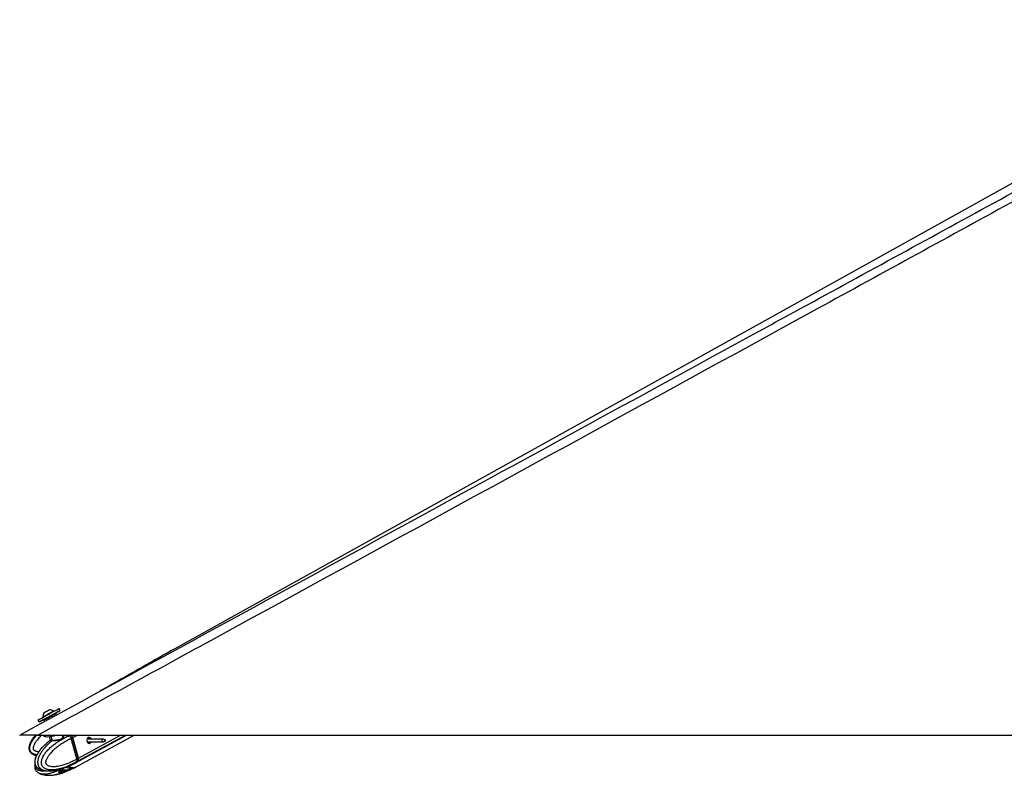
# Model space of a CAD drawing. Header units: millimetres. Extents: x 20 to 19939, y 40 to 15016.
# Tile 2 of 106: x 1483 to 3030, y 6161 to 7348. Entities that reach past the tile are written whole.
import ezdxf

# ---------------------------------------------------------------- set-up
doc = ezdxf.new("R2010")
doc.units = ezdxf.units.MM
doc.header["$LTSCALE"] = 2

msp = doc.modelspace()

# ---------------------------------------------------------------- linework, layer by layer
at = {"color": 7, "linetype": 'Continuous', "lineweight": 25}
for p, q in [((3484.86, 7337.14), (1726.87, 6359.8)), ((1546.73, 6262.88), (1545.05, 6265.95)), ((1519.83, 6253.11), (1520.18, 6252.46)), ((1521.86, 6249.36), (1525.37, 6251.27)), ((1535.04, 6256.53), (1538.55, 6258.44)), ((1536.87, 6261.53), (1536.52, 6262.18)), ((1539.91, 6258.04), (1541.04, 6255.96)), ((1512.02, 6248), (1513.69, 6244.92)), ((1522.61, 6245.89), (1521.46, 6248.01)), ((1512.02, 6224.41), (4051.92, 6224.41)), ((1520.47, 6224.41), (1520.7, 6223.57)), ((1529.76, 6221.92), (1531.19, 6216.67)), ((1551.08, 6223.58), (1550.85, 6224.41)), ((1561.12, 6223.48), (1561.26, 6223.54)), ((1566.29, 6220.01), (1564.21, 6218.88)), ((1564.21, 6218.88), (1564.21, 6218.87)), ((1572.97, 6186.85), (1564.21, 6218.87)), ((1575.04, 6187.97), (1566.29, 6220.01)), ((1575.2, 6188.13), (1566.44, 6220.17)), ((1575.61, 6188.28), (1566.85, 6220.32)), ((1572.14, 6181.25), (1651.1, 6224.41)), ((1572.17, 6174.58), (1662.89, 6224.41)), ((1614.35, 6218.02), (1589.31, 6218.02)), ((1617.63, 6216.81), (1614.77, 6217.94)), ((1589.31, 6213.66), (1614.35, 6213.66)), ((1614.77, 6213.74), (1617.63, 6214.86)), ((1572.97, 6186.84), (1575.04, 6187.97)), ((1572.97, 6186.85), (1572.97, 6186.84)), ((1554.42, 6172.99), (1552.45, 6172.25)), ((1561.48, 6175.96), (1557.38, 6174.29)), ((1560.16, 6169.61), (1564.61, 6171.92)), ((1562.28, 6176.23), (1569.5, 6179.81)), ((1562.29, 6169.53), (1569.53, 6173.13)), ((1562.45, 6176.27), (1562.41, 6176.24)), ((1566.85, 6173.16), (1564.61, 6171.92)), ((1569.5, 6179.81), (1571.66, 6180.99)), ((1569.53, 6173.13), (1571.69, 6174.32)), ((1572.53, 6182.31), (1572.4, 6182.24)), ((1574.51, 6183.39), (1572.53, 6182.31)), ((1549.48, 6169.27), (1545.38, 6167.59)), ((1546.21, 6167.93), (1546.84, 6167.53)), ((1546.84, 6167.53), (1555.32, 6169.14)), ((1549.56, 6169.29), (1549.29, 6169.33)), ((1561.48, 6169.24), (1557.38, 6167.56)), ((1561.86, 6169.39), (1561.48, 6169.24))]:
    msp.add_line(p, q, dxfattribs=at)
at = {"color": 8, "linetype": 'Continuous', "lineweight": 25}
for p, q in [((1534.16, 6216.54), (1532.59, 6222.28)), ((1561.26, 6223.54), (1562.86, 6224.41)), ((1566.85, 6220.32), (1574.33, 6224.41)), ((1575.04, 6183.69), (1649.55, 6224.41)), ((1575.61, 6188.28), (1641.71, 6224.41)), ((1590.49, 6219.86), (1591.03, 6220.16)), ((1544.59, 6166.83), (1544.74, 6166.28)), ((1546.6, 6164.57), (1545.76, 6167.74)), ((1548.06, 6167.76), (1548.93, 6164.57)), ((1554.42, 6166.25), (1553.72, 6168.84)), ((1556.85, 6169.44), (1557.38, 6167.56))]:
    msp.add_line(p, q, dxfattribs=at)
at = {"color": 7, "linetype": 'Continuous', "lineweight": 25, "flags": 128}
for points in [[(1512.02, 6248), (1512.03, 6248.01), (1512.49, 6248.26), (1513.56, 6248.85), (1515.2, 6249.74), (1517.36, 6250.92), (1519.95, 6252.33), (1522.87, 6253.92), (1526, 6255.62), (1529.24, 6257.38), (1532.44, 6259.12), (1535.5, 6260.78), (1538.29, 6262.3), (1540.7, 6263.6), (1542.65, 6264.66), (1544.05, 6265.42), (1544.86, 6265.85), (1545.05, 6265.95)], [(1521.99, 6249.42), (1520.46, 6248.58), (1518.04, 6247.27), (1516.1, 6246.22), (1514.69, 6245.46), (1513.88, 6245.03), (1513.7, 6244.93), (1514.16, 6245.18), (1515.23, 6245.77), (1516.87, 6246.67), (1519.03, 6247.85), (1521.62, 6249.26), (1524.54, 6250.84), (1527.67, 6252.55), (1530.91, 6254.31), (1534.11, 6256.05), (1537.17, 6257.71), (1539.96, 6259.22), (1542.37, 6260.53), (1544.32, 6261.58), (1545.72, 6262.34), (1546.53, 6262.78), (1546.71, 6262.87), (1546.26, 6262.62), (1545.19, 6262.03), (1543.54, 6261.13), (1541.38, 6259.96), (1538.79, 6258.55), (1538.44, 6258.35)], [(1519.83, 6253.11), (1519.98, 6253.19), (1520.71, 6253.59), (1522, 6254.3), (1523.74, 6255.25), (1525.81, 6256.37), (1528.06, 6257.6), (1530.32, 6258.82), (1532.41, 6259.96), (1534.2, 6260.93), (1535.53, 6261.65), (1536.32, 6262.08), (1536.52, 6262.18)], [(1521.74, 6259.54), (1521.94, 6259.65), (1522.73, 6260.08), (1524, 6260.78), (1525.57, 6261.63), (1527.19, 6262.51), (1528.61, 6263.28), (1529.62, 6263.83), (1530.07, 6264.07), (1530.08, 6264.08)], [(1520.7, 6223.57), (1520.71, 6223.54), (1521.34, 6222.74), (1522.63, 6222.16), (1524.55, 6221.83), (1527.01, 6221.76), (1529.93, 6221.94), (1533.2, 6222.38), (1536.68, 6223.06), (1540.24, 6223.94), (1541.98, 6224.45)], [(1566.27, 6220.23), (1566.34, 6220.23), (1566.39, 6220.21), (1566.43, 6220.19), (1566.44, 6220.17)], [(1591.11, 6220.31), (1589.99, 6219.31), (1589.23, 6217.78), (1588.94, 6215.95), (1589.17, 6214.11), (1589.88, 6212.52), (1590.96, 6211.45), (1592.25, 6211.04), (1593.56, 6211.36), (1594.68, 6212.36), (1595.36, 6213.66)], [(1614.77, 6213.74), (1614.32, 6213.66), (1613.73, 6213.84), (1613.24, 6214.33), (1612.92, 6215.05), (1612.81, 6215.88), (1612.94, 6216.71), (1613.29, 6217.41), (1613.8, 6217.87), (1614.39, 6218.02), (1614.77, 6217.94)], [(1617.7, 6214.89), (1617.93, 6215.11), (1618.09, 6215.43), (1618.15, 6215.81), (1618.1, 6216.2), (1617.95, 6216.54), (1617.73, 6216.76), (1617.45, 6216.85), (1617.18, 6216.78), (1616.94, 6216.57), (1616.78, 6216.24), (1616.72, 6215.86), (1616.77, 6215.47), (1616.92, 6215.14), (1617.15, 6214.91), (1617.42, 6214.82), (1617.7, 6214.89)], [(1575.2, 6188.13), (1575.2, 6188.12), (1575.19, 6188.09), (1575.16, 6188.06), (1575.11, 6188.01), (1575.04, 6187.97)], [(1571.89, 6181.12), (1573.46, 6182.12), (1575.04, 6183.69)]]:
    msp.add_lwpolyline(points, dxfattribs=at)
at = {"color": 8, "linetype": 'Continuous', "lineweight": 25, "flags": 128}
for points in [[(1561.12, 6223.48), (1559.91, 6224.31), (1559.35, 6224.66)], [(1566.44, 6220.17), (1566.44, 6220.17), (1566.44, 6220.13), (1566.41, 6220.1), (1566.36, 6220.06), (1566.29, 6220.01)]]:
    msp.add_lwpolyline(points, dxfattribs=at)
at = {"color": 7, "linetype": 'Continuous', "lineweight": 25}
for centre, radius, start, end in [((1530.45, 6253.45), 10.63, 145.06356, 181.86113), ((1530.45, 6253.45), 10.63, 55.18441, 91.98198), ((1558.38, 6218.01), 8.78, 15.28745, 46.91625), ((1592.29, 6217.42), 3.12, 10.94562, 112.24012), ((1532.99, 6216.18), 1.22, 314.82424, 17.27108), ((1570.71, 6186.55), 5.19, 326.5269, 19.49262), ((1566.84, 6185.86), 12.47, 237.59086, 295.30868), ((1552.14, 6161.85), 6.49, 90.75538, 110.81653)]:
    msp.add_arc(centre, radius, start, end, dxfattribs=at)
at = {"color": 8, "linetype": 'Continuous', "lineweight": 25}
for centre, radius, start, end in [((1565.04, 6187.36), 15.44, 239.97827, 268.40096), ((1564.74, 6182.02), 10.1, 269.24234, 298.33115), ((1564.77, 6188.4), 9.81, 298.84123, 321.04409)]:
    msp.add_arc(centre, radius, start, end, dxfattribs=at)
at = {"color": 7, "linetype": 'Continuous', "lineweight": 25}
for centre, major_axis, ratio, start_param, end_param in [((1530.68, 6253.02), (9.23, 5.01), 0.0146119, 3.1422355, 6.2838282), ((1530.21, 6253.9), (8.35, 4.54), 0.0162743, 3.1403985, 6.2856653), ((1530.21, 6253.9), (4.83, 2.63), 0.0162743, 3.1420832, 6.2839806), ((1562.11, 6220.05), (-2.84, 5.28), 0.648436, 4.3708778, 5.3334285), ((1562.51, 6220.26), (-2.55, 4.76), 0.6471977, 4.3713524, 5.3339031), ((1570.86, 6188.01), (-2.84, 5.28), 0.648436, 3.408327, 4.3708778), ((1561.3, 6193.43), (-10.33, 19.14), 0.6465662, 2.7973211, 3.1657031), ((1561.31, 6200.12), (-10.29, 19.16), 0.6475393, 3.1464175, 3.4086712)]:
    msp.add_ellipse(centre, major_axis=major_axis, ratio=ratio, start_param=start_param, end_param=end_param, dxfattribs=at)
at = {"color": 8, "linetype": 'Continuous', "lineweight": 25}
msp.add_ellipse((1561.3, 6193.43), major_axis=(-10.62, 18.98), ratio=0.6705683, start_param=2.3436916, end_param=2.7871428, dxfattribs=at)
at = {"color": 7, "linetype": 'Continuous', "lineweight": 25}
for points, knots in [([(3561.63, 7347.94), (3492.31, 7309.52), (3318.92, 7213.42), (3040.21, 7060.38), (2517.12, 6773.66), (2007.53, 6495.14), (1602.63, 6273.92), (1512.02, 6224.41)], [0, 0, 0, 0, 0.1020033, 0.2551145, 0.4082261, 0.8675761, 1, 1, 1, 1]), ([(1483.27, 6224.41), (1689.99, 6337.27), (2079.8, 6550.08), (2469.77, 6763.1), (2652.93, 6863.15)], [0, 0, 0, 0, 0.5303206, 1, 1, 1, 1]), ([(1726.87, 6359.8), (1722.83, 6357.54), (1714.7, 6353.01), (1702.7, 6346.27), (1690.76, 6339.52), (1678.87, 6332.78), (1667.01, 6326.03), (1655.17, 6319.29), (1643.34, 6312.55), (1631.49, 6305.8), (1620.11, 6299.33), (1612.7, 6295.15), (1609.23, 6293.18)], [0, 0, 0, 0, 0.0967613, 0.1945357, 0.2933215, 0.3931175, 0.4939234, 0.5957393, 0.6985661, 0.8024052, 0.9072587, 1, 1, 1, 1]), ([(1521.46, 6248.01), (1521.45, 6248.02), (1521.42, 6248.09), (1521.35, 6248.26), (1521.32, 6248.55), (1521.4, 6248.88), (1521.58, 6249.17), (1521.77, 6249.3), (1521.86, 6249.36)], [0, 0, 0, 0, 0.03218644, 0.1414464, 0.35611404, 0.57075357, 0.78537648, 1, 1, 1, 1]), ([(1521.4, 6248.84), (1521.37, 6248.74), (1521.32, 6248.53), (1521.35, 6248.23), (1521.44, 6248.07), (1521.47, 6248.02)], [0, 0, 0, 0, 0.3694101, 0.782387, 1, 1, 1, 1]), ([(1538.55, 6258.44), (1538.66, 6258.48), (1538.87, 6258.57), (1539.21, 6258.56), (1539.53, 6258.45), (1539.75, 6258.27), (1539.87, 6258.12), (1539.9, 6258.05), (1539.91, 6258.04)], [0, 0, 0, 0, 0.21462352, 0.42924643, 0.64388596, 0.8585536, 0.96781356, 1, 1, 1, 1]), ([(1512.02, 6224.41), (1510.09, 6224.41), (1506.18, 6224.41), (1501.03, 6224.41), (1496.69, 6224.41), (1493.22, 6224.41), (1490.15, 6224.41), (1486.96, 6224.41), (1484.68, 6224.41), (1483.44, 6224.41), (1483.33, 6224.41), (1483.27, 6224.41)], [0, 0, 0, 0, 0.125074, 0.2528462, 0.338625, 0.426559, 0.5124713, 0.6014208, 0.7600165, 0.8786617, 1, 1, 1, 1]), ([(1508.13, 6224.41), (1507.49, 6223.66), (1506.21, 6222.15), (1504.42, 6219.8), (1502.75, 6217.38), (1501.22, 6214.86), (1500.09, 6212.67), (1499.31, 6210.84), (1498.71, 6209.21), (1498.17, 6207.31), (1497.81, 6205.12), (1497.77, 6202.88), (1498.1, 6200.85), (1498.75, 6199.09), (1499.59, 6197.65), (1500.66, 6196.37), (1501.8, 6195.37), (1503.1, 6194.47), (1504.55, 6193.7), (1506.37, 6192.98), (1508.08, 6192.46), (1509.23, 6192.25), (1509.67, 6192.17)], [0, 0, 0, 0, 0.07091946, 0.14223825, 0.21226525, 0.28251935, 0.35379906, 0.389694, 0.42568861, 0.47837771, 0.53171085, 0.58470196, 0.6389475, 0.67826752, 0.71873341, 0.75805365, 0.79836183, 0.82730179, 0.87143056, 0.9161469, 0.96748908, 1, 1, 1, 1]), ([(1572.4, 6182.24), (1572.4, 6182.24), (1570.88, 6181.34), (1567.81, 6179.63), (1563.65, 6177.55), (1559.96, 6175.88), (1556.75, 6174.56), (1553.51, 6173.37), (1549.77, 6172.15), (1546.31, 6171.22), (1543.15, 6170.54), (1540.41, 6170.06), (1537.3, 6169.68), (1534.36, 6169.54), (1531.96, 6169.6), (1530.09, 6169.75), (1528.23, 6170.03), (1526.46, 6170.43), (1524.81, 6170.96), (1523.48, 6171.53), (1522.1, 6172.3), (1520.96, 6173.12), (1519.88, 6174.19), (1519.09, 6175.17), (1518.42, 6176.31), (1517.9, 6177.59), (1517.53, 6179), (1517.34, 6180.6), (1517.37, 6182.26), (1517.63, 6184.21), (1518.08, 6185.97), (1518.62, 6187.54), (1519.12, 6188.77), (1519.7, 6190.02), (1520.6, 6191.73), (1521.85, 6193.79), (1523.48, 6196.13), (1525.4, 6198.56), (1527.58, 6201.03), (1530.04, 6203.53), (1532.6, 6205.88), (1535.24, 6208.13), (1537.97, 6210.27), (1540.76, 6212.3), (1543.6, 6214.22), (1546.71, 6216.18), (1550.07, 6218.13), (1553.71, 6220.07), (1557.39, 6221.86), (1559.88, 6222.96), (1561.12, 6223.48), (1561.12, 6223.48)], [0, 0, 0, 0, 0.0000008, 0.042299, 0.0846619, 0.113207, 0.1417743, 0.1704145, 0.1990828, 0.2400849, 0.2606388, 0.2812106, 0.3109121, 0.3407066, 0.3567836, 0.372889, 0.389106, 0.4053766, 0.4193382, 0.4333787, 0.4417605, 0.4587233, 0.4673511, 0.4771632, 0.4871809, 0.4957769, 0.5059066, 0.5163896, 0.5271359, 0.5381454, 0.5546926, 0.5631377, 0.5716162, 0.5816048, 0.5916249, 0.611827, 0.6324383, 0.6531302, 0.6793218, 0.7055961, 0.7320587, 0.7585654, 0.7855607, 0.8125867, 0.8396948, 0.8668266, 0.9000365, 0.9332808, 0.9666242, 0.9999992, 1, 1, 1, 1]), ([(1564.21, 6218.87), (1561.83, 6217.75), (1557.05, 6215.49), (1550.63, 6211.7), (1544.91, 6207.8), (1540.7, 6204.52), (1537.42, 6201.66), (1535, 6199.36), (1532.65, 6196.92), (1530.64, 6194.58), (1528.96, 6192.39), (1527.58, 6190.39), (1526.29, 6188.25), (1525.27, 6186.22), (1524.54, 6184.32), (1524.16, 6182.92), (1523.99, 6181.77), (1523.96, 6181.03), (1524.03, 6180.37), (1524.16, 6179.87), (1524.37, 6179.36), (1524.67, 6178.88), (1525.24, 6178.19), (1526.12, 6177.45), (1527.3, 6176.75), (1528.54, 6176.22), (1530.43, 6175.6), (1533.03, 6175.12), (1536.29, 6174.94), (1539.52, 6175.06), (1543.13, 6175.47), (1547.17, 6176.23), (1552.2, 6177.55), (1557.78, 6179.45), (1563.39, 6181.83), (1568.46, 6184.3), (1571.46, 6186), (1572.97, 6186.85)], [0, 0, 0, 0, 0.0737382, 0.1477499, 0.2040902, 0.2606163, 0.2892634, 0.3179527, 0.346811, 0.3757532, 0.3953177, 0.4149389, 0.4348278, 0.4548835, 0.4678942, 0.4811204, 0.4871973, 0.4933926, 0.4974322, 0.5016088, 0.5050429, 0.5101356, 0.5153535, 0.5279137, 0.5408256, 0.5534139, 0.5660825, 0.5981467, 0.6305735, 0.6616784, 0.6928908, 0.7368231, 0.7808927, 0.8428379, 0.9050024, 0.9524643, 1, 1, 1, 1]), ([(1564.21, 6218.88), (1564.12, 6219.19), (1563.94, 6219.83), (1563.52, 6220.75), (1563.01, 6221.63), (1562.46, 6222.38), (1561.88, 6223), (1561.49, 6223.36), (1561.28, 6223.52), (1561.26, 6223.54)], [0, 0, 0, 0, 0.1727183, 0.3504478, 0.5231653, 0.700887, 0.8420862, 0.9859711, 1, 1, 1, 1]), ([(1591.22, 6218.02), (1591.13, 6218.28), (1590.94, 6218.9), (1590.69, 6219.48), (1590.52, 6219.75), (1590.46, 6219.85)], [0, 0, 0, 0, 0.32670091, 0.74786588, 1, 1, 1, 1]), ([(1591.03, 6220.16), (1591.09, 6220.12), (1591.19, 6220.05), (1591.23, 6219.95), (1591.24, 6219.9)], [0, 0, 0, 0, 0.5888012, 1, 1, 1, 1]), ([(1591.24, 6219.9), (1591.33, 6219.65), (1591.5, 6219.18), (1591.73, 6218.39), (1591.84, 6218.02)], [0, 0, 0, 0, 0.526903, 1, 1, 1, 1]), ([(1524.78, 6210.69), (1524.04, 6210.04), (1521.79, 6208.09), (1518.66, 6204.88), (1515.28, 6201.13), (1512.65, 6197.61), (1510.46, 6194.01), (1508.87, 6190.61), (1507.77, 6187.61), (1507.04, 6184.96), (1506.73, 6182.39), (1506.82, 6179.89), (1507.34, 6177.72), (1508.24, 6175.82), (1509.41, 6174.33), (1510.89, 6172.92), (1512.1, 6172.01), (1512.89, 6171.64), (1512.97, 6171.61)], [0, 0, 0, 0, 0.0705559, 0.2148217, 0.3199771, 0.4156213, 0.503299, 0.5858902, 0.6440494, 0.6939637, 0.743598, 0.7896215, 0.8330911, 0.8686393, 0.9086119, 0.9420302, 0.9941654, 1, 1, 1, 1]), ([(1512.98, 6171.62), (1512.95, 6171.63), (1512.65, 6171.78), (1512.1, 6172.14), (1511.31, 6172.71), (1510.54, 6173.38), (1509.77, 6174.18), (1509.02, 6175.17), (1508.38, 6176.31), (1507.86, 6177.59), (1507.49, 6179), (1507.29, 6180.6), (1507.29, 6182.26), (1507.43, 6183.79), (1507.67, 6185.15), (1507.94, 6186.36), (1508.27, 6187.54), (1508.83, 6189.22), (1509.68, 6191.33), (1510.89, 6193.79), (1512.24, 6196.13), (1514.42, 6199.5), (1517.62, 6203.6), (1521.82, 6208.12), (1524.76, 6210.71), (1526.19, 6211.97)], [0, 0, 0, 0, 0.0020226, 0.0243154, 0.0467013, 0.0694647, 0.0924116, 0.1185086, 0.1451524, 0.1680147, 0.1949566, 0.2228378, 0.2514194, 0.2807009, 0.3026488, 0.3247466, 0.3472077, 0.3697577, 0.4229543, 0.4766852, 0.5315046, 0.5865381, 0.7260281, 0.8668809, 1, 1, 1, 1]), ([(1531.29, 6215.9), (1529.63, 6214.74), (1527.86, 6213.51), (1526.2, 6211.99), (1526.09, 6211.89)], [0, 0, 0, 0, 0.9333471, 1, 1, 1, 1]), ([(1533.85, 6215.31), (1533.66, 6215.31), (1532.66, 6215.32), (1531.34, 6215.35), (1530.57, 6215.48), (1531, 6215.84), (1531.21, 6216.01)], [0, 0, 0, 0, 0.0729228, 0.380807, 0.6951213, 1, 1, 1, 1]), ([(1531.16, 6216.68), (1531.19, 6216.57), (1531.27, 6216.32), (1531.13, 6216), (1531.04, 6215.9), (1531.05, 6215.91), (1531.05, 6215.91)], [0, 0, 0, 0, 0.2201731, 0.5330298, 0.8182143, 1, 1, 1, 1]), ([(1531.25, 6216.69), (1531.23, 6216.67), (1531.08, 6216.53), (1531.8, 6216.56), (1533.02, 6216.54), (1533.97, 6216.54), (1534.16, 6216.54)], [0, 0, 0, 0, 0.0490375, 0.4775741, 0.8998589, 1, 1, 1, 1]), ([(1590.7, 6211.73), (1590.81, 6211.78), (1591.26, 6211.94), (1591.81, 6212.61), (1591.96, 6213.31), (1592.03, 6213.66)], [0, 0, 0, 0, 0.1573787, 0.5908351, 1, 1, 1, 1]), ([(1592.72, 6213.66), (1592.72, 6213.55), (1592.74, 6213.04), (1592.3, 6212.23), (1591.73, 6211.53), (1591.27, 6211.38), (1591.16, 6211.35)], [0, 0, 0, 0, 0.10075087, 0.48169251, 0.87406573, 1, 1, 1, 1]), ([(1572.97, 6186.84), (1573.05, 6186.53), (1573.21, 6185.91), (1573.29, 6185), (1573.25, 6184.15), (1573.1, 6183.42), (1572.87, 6182.82), (1572.66, 6182.48), (1572.54, 6182.33), (1572.53, 6182.31)], [0, 0, 0, 0, 0.17271171, 0.35043413, 0.52314502, 0.70085965, 0.84207208, 0.98597111, 1, 1, 1, 1]), ([(1507.22, 6178.59), (1507.18, 6178.43), (1506.91, 6177.45), (1506.74, 6175.57), (1506.81, 6173.08), (1507.34, 6170.91), (1508.24, 6169.01), (1509.41, 6167.52), (1510.89, 6166.12), (1512.08, 6165.22), (1512.85, 6164.86), (1512.91, 6164.84)], [0, 0, 0, 0, 0.0295236, 0.1877477, 0.3344528, 0.4729748, 0.5863517, 0.7136059, 0.8200836, 0.9862109, 1, 1, 1, 1]), ([(1513.18, 6171.51), (1513.67, 6171.25), (1514.85, 6170.65), (1517.07, 6169.77), (1520.19, 6168.86), (1523.15, 6168.26), (1525.06, 6168.17), (1525.58, 6168.15)], [0, 0, 0, 0, 0.1223668, 0.2934936, 0.5397529, 0.8747136, 1, 1, 1, 1]), ([(1529.48, 6167.92), (1531.38, 6167.98), (1534.94, 6168.1), (1539.7, 6168.83), (1543.46, 6169.6), (1546.41, 6170.35), (1549.29, 6171.16), (1551.26, 6171.84), (1552.45, 6172.26)], [0, 0, 0, 0, 0.2367816, 0.4422864, 0.6072986, 0.7258786, 0.8350183, 1, 1, 1, 1]), ([(1554.42, 6172.99), (1554.75, 6173.14), (1555.41, 6173.44), (1556.42, 6173.9), (1557.06, 6174.16), (1557.34, 6174.27), (1557.38, 6174.29)], [0, 0, 0, 0, 0.32091697, 0.64238538, 0.95037848, 1, 1, 1, 1]), ([(1561.48, 6175.96), (1561.7, 6176.05), (1562.14, 6176.23), (1562.45, 6176.32), (1562.44, 6176.29), (1562.44, 6176.28)], [0, 0, 0, 0, 0.39041279, 0.78005586, 1, 1, 1, 1]), ([(1513.13, 6164.74), (1513.61, 6164.49), (1514.78, 6163.89), (1516.98, 6163.01), (1520.08, 6162.09), (1524.31, 6161.31), (1527.49, 6161.2), (1529.29, 6161.14)], [0, 0, 0, 0, 0.0930433, 0.2235947, 0.4111939, 0.6660857, 1, 1, 1, 1]), ([(1529.28, 6161.14), (1531.21, 6161.2), (1534.81, 6161.32), (1539.6, 6162.05), (1543.36, 6162.83), (1546.26, 6163.57), (1548.82, 6164.28), (1550.51, 6164.86), (1551.43, 6165.18)], [0, 0, 0, 0, 0.2499027, 0.4654675, 0.6365256, 0.7566059, 0.8664957, 1, 1, 1, 1]), ([(1544.74, 6166.28), (1544.65, 6166.43), (1544.47, 6166.73), (1544.68, 6167.19), (1545.07, 6167.46), (1545.34, 6167.57), (1545.38, 6167.59)], [0, 0, 0, 0, 0.320917, 0.6423854, 0.9503785, 1, 1, 1, 1]), ([(1544.74, 6166.28), (1545.07, 6165.92), (1545.72, 6165.19), (1546.31, 6164.78), (1546.6, 6164.57)], [0, 0, 0, 0, 0.49672169, 1, 1, 1, 1]), ([(1545.38, 6167.13), (1545.38, 6167.13), (1545.37, 6167.06), (1545.31, 6167.02), (1545.23, 6167.05), (1545.13, 6167.15), (1545.06, 6167.24), (1545.01, 6167.35), (1545, 6167.36)], [0, 0, 0, 0, 0.0221155, 0.2988772, 0.5833427, 0.6886331, 0.9722709, 1, 1, 1, 1]), ([(1545.35, 6167.14), (1545.39, 6167.23), (1545.45, 6167.37), (1545.42, 6167.53), (1545.41, 6167.6)], [0, 0, 0, 0, 0.5771836, 1, 1, 1, 1]), ([(1547.47, 6164.41), (1547.23, 6164.42), (1546.85, 6164.44), (1546.67, 6164.54), (1546.6, 6164.57)], [0, 0, 0, 0, 0.6435756, 1, 1, 1, 1]), ([(1548.93, 6164.57), (1548.58, 6164.51), (1548.05, 6164.42), (1547.62, 6164.41), (1547.47, 6164.41)], [0, 0, 0, 0, 0.6435761, 1, 1, 1, 1]), ([(1554.42, 6166.25), (1553.54, 6165.9), (1551.77, 6165.18), (1549.88, 6164.77), (1548.93, 6164.57)], [0, 0, 0, 0, 0.4967217, 1, 1, 1, 1]), ([(1549.48, 6169.27), (1549.75, 6169.36), (1550.29, 6169.55), (1551.36, 6169.64), (1552.19, 6169.61), (1552.64, 6169.56), (1552.72, 6169.55)], [0, 0, 0, 0, 0.3050923, 0.6095832, 0.9298248, 1, 1, 1, 1]), ([(1552.06, 6168.34), (1552.08, 6168.22), (1552.12, 6167.97), (1552.03, 6167.62), (1551.82, 6167.32), (1551.52, 6167.11), (1551.22, 6167.03), (1550.92, 6167.01), (1550.6, 6167.07), (1550.25, 6167.26), (1549.97, 6167.55), (1549.88, 6167.8), (1549.84, 6167.92)], [0, 0, 0, 0, 0.10436807, 0.20870746, 0.31272482, 0.41900188, 0.52823721, 0.56866895, 0.67758647, 0.7865951, 0.89323352, 1, 1, 1, 1]), ([(1558.68, 6169.53), (1557.7, 6169.45), (1555.72, 6169.3), (1553.73, 6169.47), (1552.72, 6169.55)], [0, 0, 0, 0, 0.4969746, 1, 1, 1, 1]), ([(1557.38, 6167.56), (1557.12, 6167.45), (1556.61, 6167.25), (1555.66, 6166.82), (1554.92, 6166.48), (1554.52, 6166.3), (1554.42, 6166.25)], [0, 0, 0, 0, 0.29905047, 0.59799049, 0.90149061, 1, 1, 1, 1]), ([(1558.68, 6169.53), (1559.03, 6169.56), (1559.58, 6169.61), (1560.01, 6169.61), (1560.16, 6169.61)], [0, 0, 0, 0, 0.6351848, 1, 1, 1, 1]), ([(1560.16, 6169.61), (1560.4, 6169.61), (1560.78, 6169.6), (1560.95, 6169.54), (1561.02, 6169.52)], [0, 0, 0, 0, 0.6350635, 1, 1, 1, 1]), ([(1561.02, 6169.52), (1561.27, 6169.44), (1561.79, 6169.29), (1562.2, 6169.45), (1562.4, 6169.53)], [0, 0, 0, 0, 0.4969746, 1, 1, 1, 1])]:
    msp.add_open_spline(points, degree=3, knots=knots, dxfattribs=at)
at = {"color": 8, "linetype": 'Continuous', "lineweight": 25}
for points, knots in [([(2652.93, 6863.15), (2668.33, 6871.56), (2788.59, 6937.24), (3013.86, 7060.37), (3293.07, 7213.05), (3467.81, 7308.76), (3537.26, 7346.8)], [0, 0, 0, 0, 0.05229525, 0.40862814, 0.76496081, 1, 1, 1, 1]), ([(1510.25, 6193.39), (1509.64, 6193.5), (1508.61, 6193.67), (1506.76, 6194.18), (1505.12, 6194.79), (1503.52, 6195.65), (1502.32, 6196.49), (1501.25, 6197.5), (1500.35, 6198.67), (1499.65, 6200.01), (1499.18, 6201.56), (1498.98, 6203.21), (1499.04, 6205.18), (1499.38, 6207), (1499.87, 6208.65), (1500.34, 6209.94), (1500.92, 6211.28), (1501.84, 6213.13), (1503.16, 6215.38), (1504.95, 6217.97), (1507.09, 6220.69), (1508.94, 6222.84), (1510.19, 6224.1), (1510.5, 6224.41)], [0, 0, 0, 0, 0.0451668, 0.0766207, 0.1402763, 0.1726531, 0.2094746, 0.2470676, 0.279325, 0.3173386, 0.3566774, 0.3970045, 0.4383191, 0.5004151, 0.5321064, 0.5639233, 0.6014068, 0.6390087, 0.7148201, 0.7921672, 0.8698165, 0.9681043, 1, 1, 1, 1]), ([(1518.18, 6224.41), (1517.57, 6223.84), (1515.98, 6222.38), (1513.57, 6219.88), (1511.25, 6217.22), (1509.34, 6214.77), (1507.8, 6212.55), (1506.41, 6210.22), (1505.37, 6208.03), (1504.69, 6206.03), (1504.39, 6204.58), (1504.34, 6203.42), (1504.41, 6202.67), (1504.59, 6202.03), (1504.84, 6201.56), (1505.2, 6201.1), (1505.66, 6200.67), (1506.53, 6200.08), (1507.81, 6199.5), (1509.48, 6199.01), (1511.2, 6198.71), (1512.51, 6198.53), (1513.25, 6198.52), (1513.42, 6198.52)], [0, 0, 0, 0, 0.0680859, 0.17488, 0.2819847, 0.3543862, 0.426997, 0.5005989, 0.5748178, 0.6229657, 0.6719111, 0.6943996, 0.7173262, 0.7322752, 0.7477314, 0.7604396, 0.7792861, 0.7985954, 0.8450762, 0.8928586, 0.9394435, 0.9863255, 1, 1, 1, 1]), ([(1551.22, 6224.41), (1551.28, 6224.38), (1551.89, 6224.02), (1552.24, 6222.61), (1552.07, 6221.04), (1551.23, 6219.42), (1549.88, 6217.95), (1547.17, 6216.59), (1543.85, 6215.82), (1540.21, 6215.45), (1536.6, 6215.33), (1534.73, 6215.32), (1533.85, 6215.31)], [0, 0, 0, 0, 0.01109694, 0.12720002, 0.25757993, 0.29230582, 0.41375653, 0.53272391, 0.6447162, 0.76363988, 0.88902034, 1, 1, 1, 1]), ([(1534.16, 6216.54), (1534.99, 6216.54), (1536.77, 6216.54), (1540.18, 6216.57), (1543.61, 6216.82), (1546.73, 6217.47), (1549.25, 6218.71), (1550.46, 6220.12), (1551.16, 6221.67), (1551.41, 6222.79), (1551.06, 6223.46), (1551.02, 6223.55)], [0, 0, 0, 0, 0.126981, 0.2697465, 0.4037486, 0.528263, 0.6592713, 0.7934641, 0.832147, 0.9787133, 1, 1, 1, 1]), ([(1533.85, 6215.31), (1532.79, 6214.42), (1530.54, 6212.53), (1527.21, 6209.41), (1524.43, 6206.52), (1522.26, 6204.07), (1520.67, 6202.14), (1519.13, 6200.13), (1517.66, 6198.03), (1516.26, 6195.84), (1514.96, 6193.54), (1513.97, 6191.51), (1513.25, 6189.8), (1512.69, 6188.26), (1512.14, 6186.44), (1511.68, 6184.32), (1511.45, 6182.1), (1511.5, 6180.05), (1511.79, 6178.22), (1512.25, 6176.69), (1512.89, 6175.27), (1513.59, 6174.13), (1514.43, 6173.08), (1515.37, 6172.13), (1516.58, 6171.18), (1517.91, 6170.35), (1519.36, 6169.66), (1520.86, 6169.11), (1522.56, 6168.63), (1524.46, 6168.26), (1526.54, 6168.02), (1528.22, 6167.91), (1529.21, 6167.93), (1529.49, 6167.93)], [0, 0, 0, 0, 0.065637, 0.138792, 0.2121141, 0.2491189, 0.2861624, 0.3233522, 0.3606078, 0.3971886, 0.433888, 0.4711232, 0.489874, 0.5086769, 0.5362007, 0.564061, 0.5917425, 0.6200794, 0.6406194, 0.661758, 0.6822982, 0.7033544, 0.7184721, 0.7415241, 0.7648831, 0.7917033, 0.8187373, 0.8462495, 0.8738658, 0.9107723, 0.9478007, 0.9851106, 1, 1, 1, 1]), ([(1508.31, 6175.85), (1508.31, 6175.84), (1508.25, 6175.56), (1508.22, 6174.98), (1508.21, 6174.23), (1508.28, 6173.58), (1508.41, 6173.08), (1508.62, 6172.57), (1508.9, 6172.09), (1509.43, 6171.4), (1510.24, 6170.66), (1511.31, 6169.97), (1512.43, 6169.44), (1514.13, 6168.83), (1516.47, 6168.35), (1519.38, 6168.19), (1521.54, 6168.25), (1522.71, 6168.41), (1522.94, 6168.44)], [0, 0, 0, 0, 0.0019892, 0.0342165, 0.0670714, 0.0884942, 0.1106437, 0.1288552, 0.1558633, 0.1835347, 0.2501441, 0.3186189, 0.3853775, 0.4525619, 0.6226056, 0.7945719, 0.9595277, 1, 1, 1, 1]), ([(1546.7, 6170.45), (1545.94, 6170.03), (1544.29, 6169.12), (1541.71, 6167.86), (1538.97, 6166.65), (1535.81, 6165.43), (1532.87, 6164.48), (1530.17, 6163.8), (1527.83, 6163.31), (1525.17, 6162.92), (1522.63, 6162.78), (1520.55, 6162.83), (1518.92, 6162.98), (1517.28, 6163.25), (1515.73, 6163.65), (1514.27, 6164.16), (1513.37, 6164.62), (1512.92, 6164.85)], [0, 0, 0, 0, 0.0710116, 0.1539556, 0.2371118, 0.3203494, 0.4393977, 0.4990755, 0.558805, 0.6450424, 0.7315498, 0.778229, 0.8249905, 0.872076, 0.9193172, 0.9598542, 1, 1, 1, 1]), ([(1529.29, 6161.15), (1529.78, 6161.15), (1530.98, 6161.15), (1532.9, 6161.28), (1535.05, 6161.51), (1537.19, 6161.83), (1539.99, 6162.35), (1543.43, 6163.15), (1546.12, 6163.99), (1547.47, 6164.41)], [0, 0, 0, 0, 0.0796915, 0.1967798, 0.3139968, 0.4315367, 0.549162, 0.7743778, 1, 1, 1, 1])]:
    msp.add_open_spline(points, degree=3, knots=knots, dxfattribs=at)

doc.saveas('drawing.dxf')
